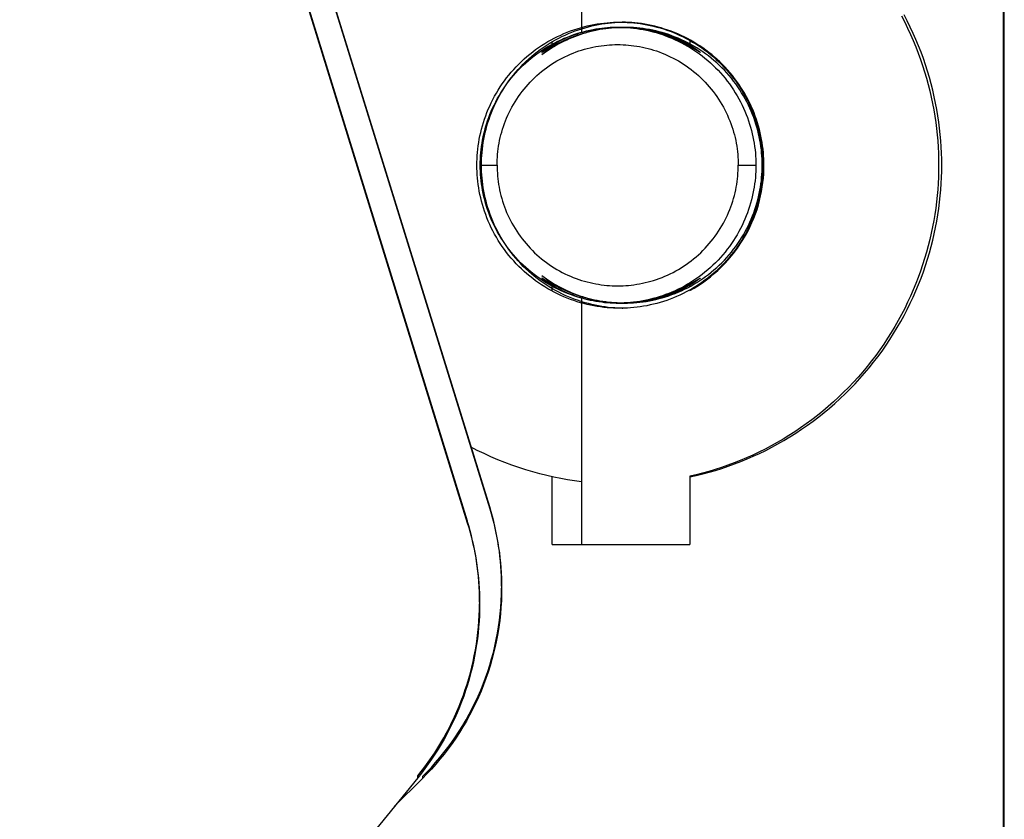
# Model space of a CAD drawing. Header units: millimetres. Extents: x -7950 to -6950, y 4408 to 5408.
# Tile 91 of 111: x -7085 to -7056, y 5030 to 5053. Entities that reach past the tile are written whole.
import ezdxf

# ---------------------------------------------------------------- set-up
doc = ezdxf.new("R2010")
doc.units = ezdxf.units.MM
doc.layers.add('SHOW Mini_Barndoor 002', color=7, linetype='Continuous', true_color=0x000000)

msp = doc.modelspace()

# ---------------------------------------------------------------- linework, layer by layer
at = {"layer": 'SHOW Mini_Barndoor 002', "color": 18, "lineweight": -3, "true_color": 0x000000}
for points in [[(-7056.249, 5023.113), (-7056.249, 5204.043)], [(-7056.223, 5023.113), (-7056.223, 5204.043)], [(-7083.195, 5075.049), (-7071.803, 5038.207)], [(-7083.18, 5075.051), (-7071.803, 5038.259)], [(-7082.438, 5075.078), (-7071.154, 5038.613)], [(-7071.154, 5038.665), (-7082.422, 5075.078)], [(-7068.491, 5059.007), (-7068.491, 5052.426)], [(-7065.343, 5039.535), (-7065.159, 5039.576), (-7064.974, 5039.622), (-7064.789, 5039.672), (-7064.605, 5039.725), (-7064.42, 5039.783), (-7064.236, 5039.846), (-7064.052, 5039.912), (-7063.869, 5039.982), (-7063.687, 5040.057), (-7063.506, 5040.136), (-7063.325, 5040.219), (-7063.146, 5040.306), (-7062.968, 5040.398), (-7062.792, 5040.494), (-7062.617, 5040.593), (-7062.444, 5040.697), (-7062.272, 5040.805), (-7062.103, 5040.917), (-7061.936, 5041.033), (-7061.771, 5041.152), (-7061.609, 5041.276), (-7061.449, 5041.403), (-7061.292, 5041.534), (-7061.137, 5041.668), (-7060.986, 5041.806), (-7060.837, 5041.948), (-7060.692, 5042.092), (-7060.55, 5042.24), (-7060.411, 5042.391), (-7060.276, 5042.545), (-7060.144, 5042.701), (-7060.016, 5042.86), (-7059.892, 5043.022), (-7059.771, 5043.187), (-7059.654, 5043.353), (-7059.541, 5043.522), (-7059.433, 5043.693), (-7059.328, 5043.866), (-7059.227, 5044.04), (-7059.13, 5044.216), (-7059.038, 5044.394), (-7058.95, 5044.573), (-7058.865, 5044.753), (-7058.785, 5044.934), (-7058.71, 5045.116), (-7058.638, 5045.299), (-7058.571, 5045.483), (-7058.508, 5045.667), (-7058.449, 5045.851), (-7058.394, 5046.036), (-7058.343, 5046.221), (-7058.296, 5046.406), (-7058.254, 5046.59), (-7058.215, 5046.774), (-7058.181, 5046.958), (-7058.15, 5047.142), (-7058.123, 5047.325), (-7058.1, 5047.507), (-7058.081, 5047.688), (-7058.065, 5047.868), (-7058.053, 5048.048), (-7058.044, 5048.226), (-7058.039, 5048.403), (-7058.038, 5048.578), (-7058.039, 5048.754), (-7058.044, 5048.931), (-7058.053, 5049.109), (-7058.065, 5049.288), (-7058.081, 5049.469), (-7058.1, 5049.65), (-7058.123, 5049.832), (-7058.15, 5050.015), (-7058.181, 5050.198), (-7058.215, 5050.382), (-7058.254, 5050.567), (-7058.296, 5050.751), (-7058.343, 5050.936), (-7058.394, 5051.121), (-7058.449, 5051.305), (-7058.508, 5051.49), (-7058.571, 5051.674), (-7058.638, 5051.857), (-7058.71, 5052.04), (-7058.785, 5052.223), (-7058.865, 5052.404), (-7058.95, 5052.584), (-7059.038, 5052.763), (-7059.13, 5052.941)], [(-7059.205, 5052.908), (-7059.113, 5052.731), (-7059.027, 5052.553), (-7058.944, 5052.374), (-7058.865, 5052.194), (-7058.791, 5052.013), (-7058.72, 5051.832), (-7058.654, 5051.65), (-7058.592, 5051.467), (-7058.534, 5051.284), (-7058.48, 5051.101), (-7058.43, 5050.917), (-7058.384, 5050.734), (-7058.342, 5050.551), (-7058.304, 5050.368), (-7058.27, 5050.186), (-7058.24, 5050.004), (-7058.213, 5049.822), (-7058.191, 5049.642), (-7058.172, 5049.462), (-7058.156, 5049.283), (-7058.144, 5049.105), (-7058.136, 5048.928), (-7058.131, 5048.753), (-7058.129, 5048.578), (-7058.131, 5048.404), (-7058.136, 5048.228), (-7058.144, 5048.052), (-7058.156, 5047.874), (-7058.172, 5047.695), (-7058.191, 5047.515), (-7058.213, 5047.335), (-7058.24, 5047.153), (-7058.27, 5046.971), (-7058.304, 5046.789), (-7058.342, 5046.606), (-7058.384, 5046.423), (-7058.43, 5046.239), (-7058.48, 5046.056), (-7058.534, 5045.873), (-7058.592, 5045.69), (-7058.654, 5045.507), (-7058.72, 5045.325), (-7058.79, 5045.143), (-7058.865, 5044.962), (-7058.944, 5044.782), (-7059.027, 5044.604), (-7059.113, 5044.426), (-7059.204, 5044.249), (-7059.3, 5044.074), (-7059.399, 5043.901), (-7059.502, 5043.729), (-7059.609, 5043.559), (-7059.72, 5043.391), (-7059.835, 5043.225), (-7059.954, 5043.062), (-7060.076, 5042.9), (-7060.203, 5042.742), (-7060.332, 5042.586), (-7060.466, 5042.432), (-7060.602, 5042.282), (-7060.742, 5042.134), (-7060.886, 5041.99), (-7061.032, 5041.849), (-7061.181, 5041.711), (-7061.334, 5041.576), (-7061.489, 5041.445), (-7061.647, 5041.318), (-7061.807, 5041.194), (-7061.97, 5041.074), (-7062.135, 5040.958), (-7062.302, 5040.845), (-7062.471, 5040.737), (-7062.642, 5040.632), (-7062.815, 5040.532), (-7062.99, 5040.435), (-7063.166, 5040.343), (-7063.343, 5040.255), (-7063.522, 5040.17), (-7063.701, 5040.09), (-7063.882, 5040.014), (-7064.063, 5039.942), (-7064.245, 5039.875), (-7064.427, 5039.811), (-7064.61, 5039.752), (-7064.793, 5039.696), (-7064.977, 5039.645), (-7065.16, 5039.598), (-7065.343, 5039.555)], [(-7067.376, 5044.428), (-7067.468, 5044.429), (-7067.561, 5044.432), (-7067.655, 5044.438), (-7067.749, 5044.445), (-7067.844, 5044.455), (-7067.939, 5044.467), (-7068.035, 5044.481), (-7068.131, 5044.498), (-7068.227, 5044.517), (-7068.324, 5044.538), (-7068.421, 5044.562), (-7068.518, 5044.589), (-7068.614, 5044.618), (-7068.711, 5044.649), (-7068.807, 5044.683), (-7068.903, 5044.72), (-7068.999, 5044.759), (-7069.094, 5044.801), (-7069.188, 5044.845), (-7069.282, 5044.892), (-7069.374, 5044.941), (-7069.466, 5044.993), (-7069.557, 5045.048), (-7069.646, 5045.105), (-7069.735, 5045.164), (-7069.821, 5045.226), (-7069.907, 5045.29), (-7069.991, 5045.356), (-7070.073, 5045.425), (-7070.154, 5045.496), (-7070.233, 5045.569), (-7070.31, 5045.644), (-7070.385, 5045.721), (-7070.457, 5045.8), (-7070.528, 5045.88), (-7070.597, 5045.963), (-7070.663, 5046.047), (-7070.727, 5046.132), (-7070.789, 5046.219), (-7070.848, 5046.307), (-7070.905, 5046.397), (-7070.96, 5046.488), (-7071.012, 5046.58), (-7071.061, 5046.672), (-7071.108, 5046.766), (-7071.152, 5046.86), (-7071.194, 5046.955), (-7071.233, 5047.051), (-7071.27, 5047.147), (-7071.304, 5047.243), (-7071.336, 5047.34), (-7071.365, 5047.436), (-7071.391, 5047.533), (-7071.415, 5047.63), (-7071.436, 5047.727), (-7071.455, 5047.823), (-7071.472, 5047.919), (-7071.486, 5048.015), (-7071.498, 5048.111), (-7071.508, 5048.205), (-7071.515, 5048.3), (-7071.521, 5048.393), (-7071.524, 5048.486), (-7071.525, 5048.578), (-7071.524, 5048.67), (-7071.521, 5048.763), (-7071.515, 5048.857), (-7071.508, 5048.951), (-7071.498, 5049.046), (-7071.486, 5049.141), (-7071.472, 5049.237), (-7071.455, 5049.334), (-7071.436, 5049.43), (-7071.415, 5049.527), (-7071.391, 5049.623), (-7071.365, 5049.72), (-7071.336, 5049.817), (-7071.304, 5049.914), (-7071.27, 5050.01), (-7071.233, 5050.106), (-7071.194, 5050.201), (-7071.152, 5050.296), (-7071.108, 5050.391), (-7071.061, 5050.484), (-7071.012, 5050.577), (-7070.96, 5050.669), (-7070.905, 5050.76), (-7070.848, 5050.849), (-7070.789, 5050.938), (-7070.727, 5051.025), (-7070.663, 5051.11), (-7070.597, 5051.194), (-7070.528, 5051.276), (-7070.457, 5051.357), (-7070.385, 5051.436), (-7070.31, 5051.513), (-7070.233, 5051.588), (-7070.154, 5051.661), (-7070.073, 5051.732), (-7069.991, 5051.8), (-7069.907, 5051.867), (-7069.821, 5051.931), (-7069.735, 5051.993), (-7069.646, 5052.052), (-7069.557, 5052.109), (-7069.466, 5052.163), (-7069.374, 5052.215), (-7069.282, 5052.265), (-7069.188, 5052.312), (-7069.094, 5052.356), (-7068.999, 5052.398), (-7068.903, 5052.437), (-7068.807, 5052.474), (-7068.711, 5052.508), (-7068.614, 5052.539), (-7068.518, 5052.568), (-7068.421, 5052.595), (-7068.324, 5052.619), (-7068.227, 5052.64), (-7068.131, 5052.659), (-7068.035, 5052.676), (-7067.939, 5052.69), (-7067.844, 5052.702), (-7067.749, 5052.712), (-7067.655, 5052.719), (-7067.561, 5052.724), (-7067.468, 5052.727), (-7067.376, 5052.728)], [(-7071.427, 5048.578), (-7071.426, 5048.667), (-7071.423, 5048.757), (-7071.418, 5048.847), (-7071.411, 5048.938), (-7071.402, 5049.029), (-7071.39, 5049.121), (-7071.376, 5049.214), (-7071.36, 5049.306), (-7071.342, 5049.399), (-7071.321, 5049.492), (-7071.298, 5049.586), (-7071.273, 5049.679), (-7071.245, 5049.772), (-7071.214, 5049.865), (-7071.182, 5049.958), (-7071.146, 5050.051), (-7071.109, 5050.143), (-7071.068, 5050.234), (-7071.026, 5050.325), (-7070.98, 5050.416), (-7070.933, 5050.505), (-7070.883, 5050.593), (-7070.83, 5050.681), (-7070.775, 5050.767), (-7070.718, 5050.852), (-7070.659, 5050.936), (-7070.597, 5051.019), (-7070.533, 5051.1), (-7070.467, 5051.179), (-7070.398, 5051.257), (-7070.328, 5051.333), (-7070.256, 5051.407), (-7070.182, 5051.479), (-7070.106, 5051.549), (-7070.028, 5051.618), (-7069.949, 5051.684), (-7069.868, 5051.748), (-7069.785, 5051.81), (-7069.702, 5051.869), (-7069.617, 5051.926), (-7069.53, 5051.981), (-7069.443, 5052.034), (-7069.354, 5052.084), (-7069.265, 5052.131), (-7069.175, 5052.177), (-7069.084, 5052.219), (-7068.992, 5052.26), (-7068.9, 5052.298), (-7068.808, 5052.333), (-7068.715, 5052.366), (-7068.622, 5052.396), (-7068.529, 5052.424), (-7068.435, 5052.449), (-7068.342, 5052.473), (-7068.249, 5052.493), (-7068.156, 5052.512), (-7068.063, 5052.528), (-7067.971, 5052.541), (-7067.879, 5052.553), (-7067.788, 5052.562), (-7067.697, 5052.569), (-7067.607, 5052.574), (-7067.517, 5052.577), (-7067.428, 5052.578), (-7067.34, 5052.577), (-7067.25, 5052.574), (-7067.16, 5052.569), (-7067.069, 5052.562), (-7066.978, 5052.553), (-7066.886, 5052.541), (-7066.794, 5052.528), (-7066.701, 5052.512), (-7066.608, 5052.493), (-7066.515, 5052.473), (-7066.421, 5052.449), (-7066.328, 5052.424), (-7066.235, 5052.396), (-7066.142, 5052.366), (-7066.049, 5052.333), (-7065.957, 5052.298), (-7065.865, 5052.26), (-7065.773, 5052.219), (-7065.682, 5052.177), (-7065.592, 5052.131), (-7065.503, 5052.084), (-7065.414, 5052.034), (-7065.327, 5051.981), (-7065.24, 5051.926), (-7065.155, 5051.869), (-7065.071, 5051.81), (-7064.989, 5051.748), (-7064.908, 5051.684), (-7064.829, 5051.618), (-7064.751, 5051.549), (-7064.675, 5051.479), (-7064.601, 5051.407), (-7064.529, 5051.333), (-7064.458, 5051.257), (-7064.39, 5051.179), (-7064.324, 5051.1), (-7064.26, 5051.019), (-7064.198, 5050.936), (-7064.139, 5050.852), (-7064.082, 5050.767), (-7064.027, 5050.681), (-7063.974, 5050.593), (-7063.924, 5050.505), (-7063.877, 5050.416), (-7063.831, 5050.325), (-7063.789, 5050.234), (-7063.748, 5050.143), (-7063.711, 5050.051), (-7063.675, 5049.958), (-7063.642, 5049.865), (-7063.612, 5049.772), (-7063.584, 5049.679), (-7063.559, 5049.586), (-7063.536, 5049.492), (-7063.515, 5049.399), (-7063.497, 5049.306), (-7063.481, 5049.214), (-7063.467, 5049.121), (-7063.455, 5049.029), (-7063.446, 5048.938), (-7063.439, 5048.847), (-7063.434, 5048.757), (-7063.431, 5048.667), (-7063.43, 5048.578)], [(-7067.245, 5044.428), (-7067.337, 5044.429), (-7067.43, 5044.432), (-7067.524, 5044.438), (-7067.618, 5044.445), (-7067.713, 5044.455), (-7067.808, 5044.467), (-7067.904, 5044.481), (-7068, 5044.498), (-7068.097, 5044.517), (-7068.193, 5044.538), (-7068.29, 5044.562), (-7068.387, 5044.589), (-7068.483, 5044.618), (-7068.58, 5044.649), (-7068.676, 5044.683), (-7068.772, 5044.72), (-7068.868, 5044.759), (-7068.963, 5044.801), (-7069.057, 5044.845), (-7069.151, 5044.892), (-7069.243, 5044.941), (-7069.335, 5044.993), (-7069.426, 5045.048), (-7069.515, 5045.105), (-7069.604, 5045.164), (-7069.691, 5045.226), (-7069.776, 5045.29), (-7069.86, 5045.356), (-7069.942, 5045.425), (-7070.023, 5045.496), (-7070.102, 5045.569), (-7070.179, 5045.644), (-7070.254, 5045.721), (-7070.327, 5045.8), (-7070.397, 5045.88), (-7070.466, 5045.963), (-7070.532, 5046.047), (-7070.596, 5046.132), (-7070.658, 5046.219), (-7070.718, 5046.307), (-7070.774, 5046.397), (-7070.829, 5046.488), (-7070.881, 5046.58), (-7070.93, 5046.672), (-7070.977, 5046.766), (-7071.022, 5046.86), (-7071.063, 5046.955), (-7071.103, 5047.051), (-7071.139, 5047.147), (-7071.173, 5047.243), (-7071.205, 5047.34), (-7071.234, 5047.436), (-7071.26, 5047.533), (-7071.284, 5047.63), (-7071.305, 5047.727), (-7071.325, 5047.823), (-7071.341, 5047.919), (-7071.355, 5048.015), (-7071.367, 5048.111), (-7071.377, 5048.205), (-7071.384, 5048.3), (-7071.39, 5048.393), (-7071.393, 5048.486), (-7071.394, 5048.578), (-7071.393, 5048.67), (-7071.39, 5048.763), (-7071.384, 5048.857), (-7071.377, 5048.951), (-7071.367, 5049.046), (-7071.355, 5049.141), (-7071.341, 5049.237), (-7071.325, 5049.334), (-7071.305, 5049.43), (-7071.284, 5049.527), (-7071.26, 5049.623), (-7071.234, 5049.72), (-7071.205, 5049.817), (-7071.173, 5049.914), (-7071.139, 5050.01), (-7071.103, 5050.106), (-7071.063, 5050.201), (-7071.022, 5050.296), (-7070.977, 5050.391), (-7070.93, 5050.484), (-7070.881, 5050.577), (-7070.829, 5050.669), (-7070.774, 5050.76), (-7070.718, 5050.849), (-7070.658, 5050.938), (-7070.596, 5051.025), (-7070.532, 5051.11), (-7070.466, 5051.194), (-7070.397, 5051.276), (-7070.327, 5051.357), (-7070.254, 5051.436), (-7070.179, 5051.513), (-7070.102, 5051.588), (-7070.023, 5051.661), (-7069.942, 5051.732), (-7069.86, 5051.8), (-7069.776, 5051.867), (-7069.691, 5051.931), (-7069.604, 5051.993), (-7069.515, 5052.052), (-7069.426, 5052.109), (-7069.335, 5052.163), (-7069.243, 5052.215), (-7069.151, 5052.265), (-7069.057, 5052.312), (-7068.963, 5052.356), (-7068.868, 5052.398), (-7068.772, 5052.437), (-7068.676, 5052.474), (-7068.58, 5052.508), (-7068.483, 5052.539), (-7068.387, 5052.568), (-7068.29, 5052.595), (-7068.193, 5052.619), (-7068.097, 5052.64), (-7068, 5052.659), (-7067.904, 5052.676), (-7067.808, 5052.69), (-7067.713, 5052.702), (-7067.618, 5052.712), (-7067.524, 5052.719), (-7067.43, 5052.724), (-7067.337, 5052.727), (-7067.245, 5052.728)], [(-7065.044, 5051.851), (-7065.044, 5051.851), (-7065.044, 5051.851), (-7065.044, 5051.851), (-7065.044, 5051.851), (-7065.045, 5051.851), (-7065.045, 5051.851), (-7065.045, 5051.851), (-7065.045, 5051.851), (-7065.045, 5051.851), (-7065.045, 5051.851), (-7065.046, 5051.851), (-7065.046, 5051.851), (-7065.046, 5051.851), (-7065.047, 5051.852), (-7065.047, 5051.852), (-7065.048, 5051.852), (-7065.049, 5051.853), (-7065.051, 5051.853), (-7065.054, 5051.855), (-7065.059, 5051.857), (-7065.076, 5051.867), (-7065.285, 5051.992), (-7065.367, 5052.039), (-7065.46, 5052.089), (-7065.564, 5052.142), (-7065.68, 5052.197), (-7065.806, 5052.252), (-7065.942, 5052.307), (-7066.014, 5052.333), (-7066.087, 5052.359), (-7066.163, 5052.384), (-7066.24, 5052.408), (-7066.319, 5052.43), (-7066.4, 5052.452), (-7066.482, 5052.472), (-7066.564, 5052.49), (-7066.648, 5052.507), (-7066.731, 5052.522), (-7066.815, 5052.535), (-7066.899, 5052.547), (-7066.983, 5052.556), (-7067.067, 5052.564), (-7067.151, 5052.57), (-7067.236, 5052.575), (-7067.319, 5052.577), (-7067.403, 5052.578), (-7067.487, 5052.578), (-7067.57, 5052.575), (-7067.654, 5052.57), (-7067.738, 5052.564), (-7067.821, 5052.556), (-7067.905, 5052.547), (-7067.988, 5052.535), (-7068.07, 5052.522), (-7068.152, 5052.507), (-7068.234, 5052.49), (-7068.315, 5052.472), (-7068.395, 5052.452), (-7068.473, 5052.431), (-7068.55, 5052.408), (-7068.625, 5052.384), (-7068.698, 5052.359), (-7068.769, 5052.334), (-7068.838, 5052.307), (-7068.904, 5052.28), (-7068.968, 5052.253), (-7069.029, 5052.225), (-7069.088, 5052.197), (-7069.196, 5052.142), (-7069.293, 5052.089), (-7069.378, 5052.039), (-7069.452, 5051.992), (-7069.514, 5051.951), (-7069.564, 5051.916), (-7069.602, 5051.888), (-7069.616, 5051.877), (-7069.628, 5051.867), (-7069.635, 5051.861), (-7069.637, 5051.859), (-7069.639, 5051.857), (-7069.64, 5051.856), (-7069.641, 5051.855), (-7069.642, 5051.855), (-7069.642, 5051.854), (-7069.642, 5051.854), (-7069.642, 5051.853), (-7069.643, 5051.853), (-7069.643, 5051.853), (-7069.643, 5051.853), (-7069.643, 5051.853), (-7069.643, 5051.853), (-7069.643, 5051.852), (-7069.643, 5051.852), (-7069.643, 5051.852), (-7069.643, 5051.852), (-7069.643, 5051.852), (-7069.643, 5051.852), (-7069.643, 5051.852), (-7069.643, 5051.852), (-7069.643, 5051.852), (-7069.643, 5051.852), (-7069.643, 5051.852), (-7069.643, 5051.852), (-7069.643, 5051.852), (-7069.643, 5051.852), (-7069.643, 5051.852), (-7069.643, 5051.852), (-7069.643, 5051.852), (-7069.643, 5051.852), (-7069.643, 5051.852), (-7069.643, 5051.852), (-7069.643, 5051.852), (-7069.643, 5051.852), (-7069.643, 5051.852)], [(-7069.643, 5051.851), (-7069.643, 5051.851), (-7069.642, 5051.851), (-7069.642, 5051.851), (-7069.642, 5051.851), (-7069.642, 5051.851), (-7069.642, 5051.851), (-7069.642, 5051.851), (-7069.642, 5051.851), (-7069.642, 5051.851), (-7069.641, 5051.851), (-7069.641, 5051.851), (-7069.641, 5051.851), (-7069.641, 5051.851), (-7069.64, 5051.852), (-7069.64, 5051.852), (-7069.639, 5051.852), (-7069.638, 5051.853), (-7069.636, 5051.853), (-7069.632, 5051.855), (-7069.628, 5051.857), (-7069.61, 5051.867), (-7069.402, 5051.992), (-7069.32, 5052.039), (-7069.227, 5052.089), (-7069.122, 5052.142), (-7069.007, 5052.197), (-7068.881, 5052.252), (-7068.745, 5052.307), (-7068.673, 5052.333), (-7068.6, 5052.359), (-7068.524, 5052.384), (-7068.447, 5052.408), (-7068.368, 5052.43), (-7068.287, 5052.452), (-7068.205, 5052.472), (-7068.122, 5052.49), (-7068.039, 5052.507), (-7067.956, 5052.522), (-7067.872, 5052.535), (-7067.788, 5052.547), (-7067.704, 5052.556), (-7067.62, 5052.564), (-7067.535, 5052.57), (-7067.451, 5052.575), (-7067.368, 5052.577), (-7067.284, 5052.578), (-7067.2, 5052.578), (-7067.117, 5052.575), (-7067.033, 5052.57), (-7066.949, 5052.564), (-7066.866, 5052.556), (-7066.782, 5052.547), (-7066.699, 5052.535), (-7066.617, 5052.522), (-7066.535, 5052.507), (-7066.453, 5052.49), (-7066.372, 5052.472), (-7066.292, 5052.452), (-7066.213, 5052.431), (-7066.136, 5052.408), (-7066.061, 5052.384), (-7065.989, 5052.359), (-7065.918, 5052.334), (-7065.849, 5052.307), (-7065.783, 5052.28), (-7065.719, 5052.253), (-7065.658, 5052.225), (-7065.599, 5052.197), (-7065.491, 5052.142), (-7065.394, 5052.089), (-7065.308, 5052.039), (-7065.234, 5051.992), (-7065.173, 5051.951), (-7065.123, 5051.916), (-7065.085, 5051.888), (-7065.071, 5051.877), (-7065.059, 5051.867), (-7065.052, 5051.861), (-7065.049, 5051.859), (-7065.047, 5051.857), (-7065.046, 5051.856), (-7065.046, 5051.855), (-7065.045, 5051.855), (-7065.045, 5051.854), (-7065.045, 5051.854), (-7065.044, 5051.853), (-7065.044, 5051.853), (-7065.044, 5051.853), (-7065.044, 5051.853), (-7065.044, 5051.853), (-7065.044, 5051.853), (-7065.044, 5051.852), (-7065.044, 5051.852), (-7065.044, 5051.852), (-7065.044, 5051.852), (-7065.044, 5051.852), (-7065.043, 5051.852), (-7065.043, 5051.852), (-7065.043, 5051.852), (-7065.043, 5051.852), (-7065.043, 5051.852), (-7065.043, 5051.852), (-7065.043, 5051.852), (-7065.043, 5051.852), (-7065.043, 5051.852), (-7065.043, 5051.852), (-7065.043, 5051.852), (-7065.043, 5051.852), (-7065.043, 5051.852), (-7065.043, 5051.852), (-7065.043, 5051.852), (-7065.043, 5051.852), (-7065.043, 5051.852), (-7065.043, 5051.852)], [(-7063.247, 5048.578), (-7063.248, 5048.667), (-7063.251, 5048.757), (-7063.256, 5048.847), (-7063.263, 5048.938), (-7063.272, 5049.029), (-7063.284, 5049.121), (-7063.297, 5049.214), (-7063.313, 5049.306), (-7063.332, 5049.399), (-7063.352, 5049.492), (-7063.375, 5049.586), (-7063.401, 5049.679), (-7063.429, 5049.772), (-7063.459, 5049.865), (-7063.492, 5049.958), (-7063.527, 5050.051), (-7063.565, 5050.143), (-7063.605, 5050.234), (-7063.648, 5050.325), (-7063.693, 5050.416), (-7063.741, 5050.505), (-7063.791, 5050.593), (-7063.844, 5050.681), (-7063.898, 5050.767), (-7063.956, 5050.852), (-7064.015, 5050.936), (-7064.077, 5051.019), (-7064.141, 5051.1), (-7064.207, 5051.179), (-7064.275, 5051.257), (-7064.346, 5051.333), (-7064.418, 5051.407), (-7064.492, 5051.479), (-7064.568, 5051.549), (-7064.646, 5051.618), (-7064.725, 5051.684), (-7064.806, 5051.748), (-7064.888, 5051.81), (-7064.972, 5051.869), (-7065.057, 5051.926), (-7065.143, 5051.981), (-7065.231, 5052.034), (-7065.319, 5052.084), (-7065.409, 5052.131), (-7065.499, 5052.177), (-7065.59, 5052.219), (-7065.681, 5052.26), (-7065.773, 5052.298), (-7065.866, 5052.333), (-7065.959, 5052.366), (-7066.052, 5052.396), (-7066.145, 5052.424), (-7066.238, 5052.449), (-7066.331, 5052.473), (-7066.425, 5052.493), (-7066.518, 5052.512), (-7066.61, 5052.528), (-7066.703, 5052.541), (-7066.795, 5052.553), (-7066.886, 5052.562), (-7066.977, 5052.569), (-7067.067, 5052.574), (-7067.156, 5052.577), (-7067.245, 5052.578), (-7067.319, 5052.578), (-7067.393, 5052.576), (-7067.467, 5052.572), (-7067.542, 5052.567), (-7067.617, 5052.561), (-7067.693, 5052.553), (-7067.769, 5052.544), (-7067.845, 5052.533), (-7067.922, 5052.521), (-7067.998, 5052.507), (-7068.075, 5052.491), (-7068.153, 5052.474), (-7068.23, 5052.455), (-7068.307, 5052.435), (-7068.384, 5052.413), (-7068.461, 5052.389), (-7068.538, 5052.363), (-7068.615, 5052.336), (-7068.692, 5052.307), (-7068.768, 5052.277), (-7068.844, 5052.245), (-7068.92, 5052.211), (-7068.995, 5052.175), (-7069.069, 5052.138), (-7069.144, 5052.099), (-7069.217, 5052.058), (-7069.29, 5052.016), (-7069.362, 5051.972), (-7069.433, 5051.926), (-7069.504, 5051.879), (-7069.574, 5051.83), (-7069.642, 5051.78)], [(-7067.345, 5052.728), (-7067.253, 5052.727), (-7067.161, 5052.723), (-7067.067, 5052.717), (-7066.973, 5052.709), (-7066.879, 5052.698), (-7066.784, 5052.686), (-7066.689, 5052.671), (-7066.593, 5052.654), (-7066.497, 5052.634), (-7066.401, 5052.612), (-7066.304, 5052.588), (-7066.208, 5052.561), (-7066.112, 5052.531), (-7066.016, 5052.499), (-7065.92, 5052.464), (-7065.825, 5052.427), (-7065.73, 5052.388), (-7065.636, 5052.346), (-7065.542, 5052.301), (-7065.449, 5052.254), (-7065.357, 5052.204), (-7065.266, 5052.152), (-7065.176, 5052.097), (-7065.087, 5052.04), (-7065, 5051.98), (-7064.914, 5051.918), (-7064.829, 5051.854), (-7064.746, 5051.787), (-7064.664, 5051.719), (-7064.584, 5051.648), (-7064.506, 5051.575), (-7064.43, 5051.5), (-7064.356, 5051.423), (-7064.283, 5051.344), (-7064.213, 5051.264), (-7064.145, 5051.182), (-7064.08, 5051.098), (-7064.016, 5051.013), (-7063.955, 5050.926), (-7063.896, 5050.838), (-7063.84, 5050.749), (-7063.786, 5050.658), (-7063.735, 5050.567), (-7063.686, 5050.475), (-7063.64, 5050.381), (-7063.596, 5050.288), (-7063.554, 5050.193), (-7063.516, 5050.098), (-7063.479, 5050.002), (-7063.446, 5049.907), (-7063.415, 5049.81), (-7063.386, 5049.714), (-7063.36, 5049.618), (-7063.336, 5049.522), (-7063.315, 5049.425), (-7063.296, 5049.329), (-7063.28, 5049.234), (-7063.265, 5049.138), (-7063.254, 5049.044), (-7063.244, 5048.949), (-7063.237, 5048.856), (-7063.232, 5048.762), (-7063.229, 5048.67), (-7063.228, 5048.578), (-7063.229, 5048.487), (-7063.232, 5048.394), (-7063.237, 5048.301), (-7063.244, 5048.207), (-7063.254, 5048.113), (-7063.265, 5048.018), (-7063.28, 5047.923), (-7063.296, 5047.827), (-7063.315, 5047.731), (-7063.336, 5047.635), (-7063.36, 5047.539), (-7063.386, 5047.443), (-7063.415, 5047.346), (-7063.446, 5047.25), (-7063.479, 5047.154), (-7063.516, 5047.059), (-7063.554, 5046.964), (-7063.596, 5046.869), (-7063.639, 5046.775), (-7063.686, 5046.682), (-7063.735, 5046.59), (-7063.786, 5046.498), (-7063.84, 5046.408), (-7063.896, 5046.319), (-7063.955, 5046.231), (-7064.016, 5046.144), (-7064.08, 5046.059), (-7064.145, 5045.975), (-7064.213, 5045.893), (-7064.283, 5045.812), (-7064.355, 5045.734), (-7064.43, 5045.657), (-7064.506, 5045.582), (-7064.584, 5045.509), (-7064.664, 5045.438), (-7064.745, 5045.369), (-7064.829, 5045.303), (-7064.913, 5045.239), (-7064.999, 5045.177), (-7065.087, 5045.117), (-7065.176, 5045.06), (-7065.266, 5045.005), (-7065.357, 5044.953), (-7065.449, 5044.903), (-7065.542, 5044.856), (-7065.635, 5044.811), (-7065.73, 5044.769), (-7065.825, 5044.73), (-7065.92, 5044.692), (-7066.016, 5044.658), (-7066.112, 5044.626), (-7066.208, 5044.596), (-7066.304, 5044.569), (-7066.4, 5044.545), (-7066.496, 5044.523), (-7066.592, 5044.503), (-7066.688, 5044.486), (-7066.784, 5044.471), (-7066.879, 5044.458), (-7066.973, 5044.448), (-7067.067, 5044.44), (-7067.16, 5044.434), (-7067.253, 5044.43), (-7067.345, 5044.428)], [(-7065.343, 5044.943), (-7065.22, 5045.014), (-7065.099, 5045.089), (-7064.981, 5045.168), (-7064.864, 5045.252), (-7064.751, 5045.34), (-7064.64, 5045.432), (-7064.532, 5045.527), (-7064.428, 5045.627), (-7064.327, 5045.73), (-7064.23, 5045.837), (-7064.137, 5045.946), (-7064.048, 5046.059), (-7063.963, 5046.175), (-7063.882, 5046.293), (-7063.806, 5046.413), (-7063.734, 5046.535), (-7063.666, 5046.659), (-7063.603, 5046.785), (-7063.545, 5046.912), (-7063.492, 5047.04), (-7063.443, 5047.169), (-7063.398, 5047.298), (-7063.359, 5047.428), (-7063.323, 5047.558), (-7063.293, 5047.688), (-7063.266, 5047.818), (-7063.244, 5047.947), (-7063.227, 5048.075), (-7063.213, 5048.203), (-7063.204, 5048.329), (-7063.198, 5048.455), (-7063.196, 5048.578), (-7063.197, 5048.67), (-7063.2, 5048.762), (-7063.205, 5048.855), (-7063.213, 5048.949), (-7063.222, 5049.043), (-7063.234, 5049.138), (-7063.248, 5049.233), (-7063.265, 5049.329), (-7063.283, 5049.425), (-7063.305, 5049.521), (-7063.328, 5049.617), (-7063.354, 5049.713), (-7063.383, 5049.81), (-7063.414, 5049.906), (-7063.448, 5050.002), (-7063.484, 5050.097), (-7063.523, 5050.192), (-7063.564, 5050.287), (-7063.608, 5050.38), (-7063.654, 5050.474), (-7063.703, 5050.566), (-7063.754, 5050.657), (-7063.808, 5050.748), (-7063.864, 5050.837), (-7063.923, 5050.925), (-7063.984, 5051.011), (-7064.047, 5051.097), (-7064.113, 5051.18), (-7064.181, 5051.263), (-7064.251, 5051.343), (-7064.323, 5051.422), (-7064.397, 5051.499), (-7064.473, 5051.574), (-7064.551, 5051.646), (-7064.631, 5051.717), (-7064.712, 5051.786), (-7064.795, 5051.852), (-7064.88, 5051.917), (-7064.966, 5051.979), (-7065.054, 5052.038), (-7065.143, 5052.095), (-7065.232, 5052.15), (-7065.323, 5052.202), (-7065.415, 5052.252), (-7065.508, 5052.3), (-7065.602, 5052.344), (-7065.696, 5052.387), (-7065.791, 5052.426), (-7065.886, 5052.463), (-7065.982, 5052.498), (-7066.078, 5052.53), (-7066.174, 5052.56), (-7066.27, 5052.587), (-7066.366, 5052.611), (-7066.462, 5052.633), (-7066.558, 5052.653), (-7066.654, 5052.67), (-7066.749, 5052.685), (-7066.844, 5052.698), (-7066.939, 5052.708), (-7067.033, 5052.717), (-7067.126, 5052.723), (-7067.218, 5052.726), (-7067.31, 5052.728)], [(-7070.94, 5048.578), (-7070.939, 5048.656), (-7070.937, 5048.734), (-7070.932, 5048.813), (-7070.926, 5048.893), (-7070.918, 5048.973), (-7070.908, 5049.053), (-7070.896, 5049.134), (-7070.882, 5049.215), (-7070.866, 5049.297), (-7070.848, 5049.378), (-7070.828, 5049.46), (-7070.805, 5049.541), (-7070.781, 5049.623), (-7070.754, 5049.704), (-7070.726, 5049.786), (-7070.695, 5049.867), (-7070.662, 5049.947), (-7070.626, 5050.027), (-7070.589, 5050.107), (-7070.549, 5050.186), (-7070.508, 5050.264), (-7070.464, 5050.342), (-7070.418, 5050.418), (-7070.37, 5050.494), (-7070.32, 5050.568), (-7070.268, 5050.641), (-7070.214, 5050.714), (-7070.158, 5050.784), (-7070.1, 5050.854), (-7070.04, 5050.922), (-7069.979, 5050.988), (-7069.916, 5051.053), (-7069.851, 5051.116), (-7069.784, 5051.178), (-7069.716, 5051.238), (-7069.647, 5051.296), (-7069.576, 5051.352), (-7069.504, 5051.406), (-7069.431, 5051.458), (-7069.356, 5051.508), (-7069.281, 5051.556), (-7069.204, 5051.602), (-7069.127, 5051.646), (-7069.049, 5051.687), (-7068.97, 5051.727), (-7068.89, 5051.764), (-7068.81, 5051.8), (-7068.729, 5051.833), (-7068.648, 5051.864), (-7068.567, 5051.892), (-7068.486, 5051.919), (-7068.404, 5051.943), (-7068.323, 5051.966), (-7068.241, 5051.986), (-7068.16, 5052.004), (-7068.078, 5052.02), (-7067.997, 5052.034), (-7067.916, 5052.046), (-7067.836, 5052.056), (-7067.756, 5052.064), (-7067.676, 5052.07), (-7067.598, 5052.075), (-7067.519, 5052.077), (-7067.442, 5052.078), (-7067.364, 5052.077), (-7067.286, 5052.075), (-7067.207, 5052.07), (-7067.127, 5052.064), (-7067.047, 5052.056), (-7066.967, 5052.046), (-7066.886, 5052.034), (-7066.805, 5052.02), (-7066.724, 5052.004), (-7066.642, 5051.986), (-7066.56, 5051.966), (-7066.479, 5051.943), (-7066.397, 5051.919), (-7066.316, 5051.892), (-7066.235, 5051.864), (-7066.154, 5051.833), (-7066.073, 5051.8), (-7065.993, 5051.764), (-7065.913, 5051.727), (-7065.835, 5051.687), (-7065.756, 5051.646), (-7065.679, 5051.602), (-7065.602, 5051.556), (-7065.527, 5051.508), (-7065.452, 5051.458), (-7065.379, 5051.406), (-7065.307, 5051.352), (-7065.236, 5051.296), (-7065.167, 5051.238), (-7065.099, 5051.178), (-7065.032, 5051.116), (-7064.968, 5051.053), (-7064.904, 5050.988), (-7064.843, 5050.922), (-7064.783, 5050.854), (-7064.725, 5050.784), (-7064.669, 5050.714), (-7064.615, 5050.641), (-7064.563, 5050.568), (-7064.513, 5050.494), (-7064.465, 5050.418), (-7064.419, 5050.342), (-7064.375, 5050.264), (-7064.334, 5050.186), (-7064.294, 5050.107), (-7064.257, 5050.027), (-7064.221, 5049.947), (-7064.188, 5049.867), (-7064.158, 5049.786), (-7064.129, 5049.704), (-7064.102, 5049.623), (-7064.078, 5049.541), (-7064.055, 5049.46), (-7064.035, 5049.378), (-7064.017, 5049.297), (-7064.001, 5049.215), (-7063.987, 5049.134), (-7063.975, 5049.053), (-7063.965, 5048.973), (-7063.957, 5048.893), (-7063.951, 5048.813), (-7063.946, 5048.734), (-7063.944, 5048.656), (-7063.943, 5048.578)], [(-7069.343, 5052.06), (-7069.343, 5052.158)], [(-7065.343, 5052.214), (-7065.343, 5051.991)], [(-7063.43, 5048.578), (-7063.431, 5048.49), (-7063.434, 5048.4), (-7063.439, 5048.31), (-7063.446, 5048.219), (-7063.455, 5048.128), (-7063.467, 5048.036), (-7063.481, 5047.943), (-7063.497, 5047.851), (-7063.515, 5047.758), (-7063.536, 5047.664), (-7063.559, 5047.571), (-7063.584, 5047.478), (-7063.612, 5047.384), (-7063.642, 5047.291), (-7063.675, 5047.199), (-7063.711, 5047.106), (-7063.748, 5047.014), (-7063.789, 5046.922), (-7063.831, 5046.831), (-7063.877, 5046.741), (-7063.924, 5046.652), (-7063.974, 5046.563), (-7064.027, 5046.476), (-7064.082, 5046.39), (-7064.139, 5046.304), (-7064.198, 5046.221), (-7064.26, 5046.138), (-7064.324, 5046.057), (-7064.39, 5045.978), (-7064.458, 5045.9), (-7064.529, 5045.824), (-7064.601, 5045.75), (-7064.675, 5045.678), (-7064.751, 5045.607), (-7064.829, 5045.539), (-7064.908, 5045.473), (-7064.989, 5045.409), (-7065.071, 5045.347), (-7065.155, 5045.288), (-7065.24, 5045.23), (-7065.327, 5045.175), (-7065.414, 5045.123), (-7065.503, 5045.073), (-7065.592, 5045.025), (-7065.682, 5044.98), (-7065.773, 5044.937), (-7065.865, 5044.897), (-7065.957, 5044.859), (-7066.049, 5044.824), (-7066.142, 5044.791), (-7066.235, 5044.761), (-7066.328, 5044.733), (-7066.421, 5044.707), (-7066.515, 5044.684), (-7066.608, 5044.663), (-7066.701, 5044.645), (-7066.794, 5044.629), (-7066.886, 5044.615), (-7066.978, 5044.604), (-7067.069, 5044.595), (-7067.16, 5044.587), (-7067.25, 5044.582), (-7067.34, 5044.579), (-7067.428, 5044.578), (-7067.517, 5044.579), (-7067.607, 5044.582), (-7067.697, 5044.587), (-7067.788, 5044.595), (-7067.879, 5044.604), (-7067.971, 5044.615), (-7068.063, 5044.629), (-7068.156, 5044.645), (-7068.249, 5044.663), (-7068.342, 5044.684), (-7068.435, 5044.707), (-7068.529, 5044.733), (-7068.622, 5044.761), (-7068.715, 5044.791), (-7068.808, 5044.824), (-7068.9, 5044.859), (-7068.992, 5044.897), (-7069.084, 5044.937), (-7069.175, 5044.98), (-7069.265, 5045.025), (-7069.354, 5045.073), (-7069.443, 5045.123), (-7069.53, 5045.175), (-7069.617, 5045.23), (-7069.702, 5045.288), (-7069.785, 5045.347), (-7069.868, 5045.409), (-7069.949, 5045.473), (-7070.028, 5045.539), (-7070.106, 5045.607), (-7070.182, 5045.678), (-7070.256, 5045.75), (-7070.328, 5045.824), (-7070.398, 5045.9), (-7070.467, 5045.978), (-7070.533, 5046.057), (-7070.597, 5046.138), (-7070.659, 5046.221), (-7070.718, 5046.304), (-7070.775, 5046.39), (-7070.83, 5046.476), (-7070.883, 5046.563), (-7070.933, 5046.652), (-7070.98, 5046.741), (-7071.026, 5046.831), (-7071.068, 5046.922), (-7071.109, 5047.014), (-7071.146, 5047.106), (-7071.182, 5047.199), (-7071.214, 5047.291), (-7071.245, 5047.384), (-7071.273, 5047.478), (-7071.298, 5047.571), (-7071.321, 5047.664), (-7071.342, 5047.758), (-7071.36, 5047.851), (-7071.376, 5047.943), (-7071.39, 5048.036), (-7071.402, 5048.128), (-7071.411, 5048.219), (-7071.418, 5048.31), (-7071.423, 5048.4), (-7071.426, 5048.49), (-7071.427, 5048.578)], [(-7071.427, 5048.578), (-7070.94, 5048.578)], [(-7070.94, 5048.578), (-7070.939, 5048.501), (-7070.937, 5048.422), (-7070.932, 5048.343), (-7070.926, 5048.264), (-7070.918, 5048.184), (-7070.908, 5048.103), (-7070.896, 5048.023), (-7070.882, 5047.941), (-7070.866, 5047.86), (-7070.848, 5047.779), (-7070.828, 5047.697), (-7070.805, 5047.615), (-7070.781, 5047.534), (-7070.754, 5047.452), (-7070.726, 5047.371), (-7070.695, 5047.29), (-7070.662, 5047.209), (-7070.626, 5047.129), (-7070.589, 5047.05), (-7070.549, 5046.971), (-7070.508, 5046.893), (-7070.464, 5046.815), (-7070.418, 5046.739), (-7070.37, 5046.663), (-7070.32, 5046.589), (-7070.268, 5046.515), (-7070.214, 5046.443), (-7070.158, 5046.372), (-7070.1, 5046.303), (-7070.04, 5046.235), (-7069.979, 5046.168), (-7069.916, 5046.103), (-7069.851, 5046.04), (-7069.784, 5045.979), (-7069.716, 5045.919), (-7069.647, 5045.861), (-7069.576, 5045.805), (-7069.504, 5045.751), (-7069.431, 5045.699), (-7069.356, 5045.649), (-7069.281, 5045.601), (-7069.204, 5045.555), (-7069.127, 5045.511), (-7069.049, 5045.469), (-7068.97, 5045.43), (-7068.89, 5045.392), (-7068.81, 5045.357), (-7068.729, 5045.324), (-7068.648, 5045.293), (-7068.567, 5045.264), (-7068.486, 5045.238), (-7068.404, 5045.213), (-7068.323, 5045.191), (-7068.241, 5045.171), (-7068.16, 5045.153), (-7068.078, 5045.137), (-7067.997, 5045.123), (-7067.916, 5045.111), (-7067.836, 5045.101), (-7067.756, 5045.093), (-7067.676, 5045.086), (-7067.598, 5045.082), (-7067.519, 5045.079), (-7067.442, 5045.078), (-7067.364, 5045.079), (-7067.286, 5045.082), (-7067.207, 5045.086), (-7067.127, 5045.093), (-7067.047, 5045.101), (-7066.967, 5045.111), (-7066.886, 5045.123), (-7066.805, 5045.137), (-7066.724, 5045.153), (-7066.642, 5045.171), (-7066.56, 5045.191), (-7066.479, 5045.213), (-7066.397, 5045.238), (-7066.316, 5045.264), (-7066.235, 5045.293), (-7066.154, 5045.324), (-7066.073, 5045.357), (-7065.993, 5045.392), (-7065.913, 5045.43), (-7065.835, 5045.469), (-7065.756, 5045.511), (-7065.679, 5045.555), (-7065.602, 5045.601), (-7065.527, 5045.649), (-7065.452, 5045.699), (-7065.379, 5045.751), (-7065.307, 5045.805), (-7065.236, 5045.861), (-7065.167, 5045.919), (-7065.099, 5045.979), (-7065.032, 5046.04), (-7064.968, 5046.103), (-7064.904, 5046.168), (-7064.843, 5046.235), (-7064.783, 5046.303), (-7064.725, 5046.372), (-7064.669, 5046.443), (-7064.615, 5046.515), (-7064.563, 5046.589), (-7064.513, 5046.663), (-7064.465, 5046.739), (-7064.419, 5046.815), (-7064.375, 5046.893), (-7064.334, 5046.971), (-7064.294, 5047.05), (-7064.257, 5047.129), (-7064.221, 5047.209), (-7064.188, 5047.29), (-7064.158, 5047.371), (-7064.129, 5047.452), (-7064.102, 5047.534), (-7064.078, 5047.615), (-7064.055, 5047.697), (-7064.035, 5047.779), (-7064.017, 5047.86), (-7064.001, 5047.941), (-7063.987, 5048.023), (-7063.975, 5048.103), (-7063.965, 5048.184), (-7063.957, 5048.264), (-7063.951, 5048.343), (-7063.946, 5048.422), (-7063.944, 5048.501), (-7063.943, 5048.578)], [(-7069.643, 5045.378), (-7069.575, 5045.327), (-7069.505, 5045.278), (-7069.434, 5045.231), (-7069.363, 5045.185), (-7069.291, 5045.141), (-7069.218, 5045.099), (-7069.144, 5045.058), (-7069.07, 5045.019), (-7068.996, 5044.982), (-7068.92, 5044.946), (-7068.845, 5044.912), (-7068.769, 5044.88), (-7068.692, 5044.85), (-7068.616, 5044.821), (-7068.539, 5044.793), (-7068.462, 5044.768), (-7068.385, 5044.744), (-7068.307, 5044.722), (-7068.23, 5044.702), (-7068.153, 5044.683), (-7068.076, 5044.666), (-7067.999, 5044.65), (-7067.922, 5044.636), (-7067.845, 5044.624), (-7067.769, 5044.613), (-7067.693, 5044.604), (-7067.617, 5044.596), (-7067.542, 5044.589), (-7067.467, 5044.585), (-7067.393, 5044.581), (-7067.319, 5044.579), (-7067.245, 5044.578), (-7067.156, 5044.579), (-7067.067, 5044.582), (-7066.977, 5044.587), (-7066.886, 5044.595), (-7066.795, 5044.604), (-7066.703, 5044.615), (-7066.61, 5044.629), (-7066.518, 5044.645), (-7066.425, 5044.663), (-7066.331, 5044.684), (-7066.238, 5044.707), (-7066.145, 5044.733), (-7066.052, 5044.761), (-7065.959, 5044.791), (-7065.866, 5044.824), (-7065.773, 5044.859), (-7065.681, 5044.897), (-7065.59, 5044.937), (-7065.499, 5044.98), (-7065.409, 5045.025), (-7065.319, 5045.073), (-7065.231, 5045.123), (-7065.143, 5045.175), (-7065.057, 5045.23), (-7064.972, 5045.288), (-7064.888, 5045.347), (-7064.806, 5045.409), (-7064.725, 5045.473), (-7064.646, 5045.539), (-7064.568, 5045.607), (-7064.492, 5045.678), (-7064.418, 5045.75), (-7064.346, 5045.824), (-7064.275, 5045.9), (-7064.207, 5045.978), (-7064.141, 5046.057), (-7064.077, 5046.138), (-7064.015, 5046.221), (-7063.956, 5046.304), (-7063.898, 5046.39), (-7063.844, 5046.476), (-7063.791, 5046.563), (-7063.741, 5046.652), (-7063.693, 5046.741), (-7063.648, 5046.831), (-7063.605, 5046.922), (-7063.565, 5047.014), (-7063.527, 5047.106), (-7063.492, 5047.199), (-7063.459, 5047.291), (-7063.429, 5047.384), (-7063.401, 5047.478), (-7063.375, 5047.571), (-7063.352, 5047.664), (-7063.332, 5047.758), (-7063.313, 5047.851), (-7063.297, 5047.943), (-7063.284, 5048.036), (-7063.272, 5048.128), (-7063.263, 5048.219), (-7063.256, 5048.31), (-7063.251, 5048.4), (-7063.248, 5048.49), (-7063.247, 5048.578)], [(-7063.943, 5048.578), (-7063.43, 5048.578)], [(-7069.643, 5045.305), (-7069.643, 5045.305), (-7069.643, 5045.305), (-7069.643, 5045.305), (-7069.643, 5045.305), (-7069.643, 5045.305), (-7069.643, 5045.305), (-7069.643, 5045.305), (-7069.643, 5045.305), (-7069.643, 5045.305), (-7069.643, 5045.305), (-7069.643, 5045.305), (-7069.643, 5045.305), (-7069.643, 5045.305), (-7069.643, 5045.305), (-7069.643, 5045.305), (-7069.643, 5045.305), (-7069.643, 5045.305), (-7069.643, 5045.305), (-7069.643, 5045.305), (-7069.643, 5045.304), (-7069.643, 5045.304), (-7069.643, 5045.304), (-7069.643, 5045.304), (-7069.643, 5045.304), (-7069.643, 5045.304), (-7069.643, 5045.304), (-7069.643, 5045.304), (-7069.642, 5045.303), (-7069.642, 5045.303), (-7069.642, 5045.303), (-7069.642, 5045.302), (-7069.641, 5045.302), (-7069.64, 5045.301), (-7069.639, 5045.3), (-7069.637, 5045.298), (-7069.635, 5045.295), (-7069.628, 5045.289), (-7069.616, 5045.28), (-7069.602, 5045.269), (-7069.564, 5045.24), (-7069.514, 5045.205), (-7069.452, 5045.164), (-7069.378, 5045.118), (-7069.293, 5045.068), (-7069.196, 5045.014), (-7069.088, 5044.96), (-7069.029, 5044.932), (-7068.968, 5044.904), (-7068.904, 5044.877), (-7068.838, 5044.85), (-7068.769, 5044.823), (-7068.698, 5044.797), (-7068.625, 5044.773), (-7068.55, 5044.749), (-7068.473, 5044.726), (-7068.395, 5044.705), (-7068.315, 5044.685), (-7068.234, 5044.666), (-7068.152, 5044.65), (-7068.07, 5044.635), (-7067.987, 5044.622), (-7067.904, 5044.61), (-7067.821, 5044.6), (-7067.738, 5044.592), (-7067.654, 5044.586), (-7067.57, 5044.582), (-7067.486, 5044.579), (-7067.403, 5044.578), (-7067.319, 5044.579), (-7067.235, 5044.582), (-7067.151, 5044.586), (-7067.067, 5044.593), (-7066.983, 5044.6), (-7066.899, 5044.61), (-7066.815, 5044.622), (-7066.731, 5044.635), (-7066.647, 5044.65), (-7066.564, 5044.667), (-7066.482, 5044.685), (-7066.4, 5044.705), (-7066.319, 5044.726), (-7066.24, 5044.749), (-7066.163, 5044.773), (-7066.087, 5044.798), (-7066.014, 5044.823), (-7065.942, 5044.85), (-7065.806, 5044.904), (-7065.68, 5044.96), (-7065.564, 5045.015), (-7065.46, 5045.068), (-7065.367, 5045.118), (-7065.285, 5045.164), (-7065.064, 5045.296), (-7065.059, 5045.299), (-7065.054, 5045.302), (-7065.051, 5045.303), (-7065.049, 5045.304), (-7065.048, 5045.305), (-7065.047, 5045.305), (-7065.047, 5045.305), (-7065.046, 5045.305), (-7065.046, 5045.305), (-7065.046, 5045.305), (-7065.045, 5045.306), (-7065.045, 5045.306), (-7065.045, 5045.306), (-7065.045, 5045.306), (-7065.045, 5045.306), (-7065.045, 5045.306), (-7065.044, 5045.306), (-7065.044, 5045.306), (-7065.044, 5045.306), (-7065.044, 5045.306), (-7065.044, 5045.306)], [(-7065.043, 5045.305), (-7065.043, 5045.305), (-7065.043, 5045.305), (-7065.043, 5045.305), (-7065.043, 5045.305), (-7065.043, 5045.305), (-7065.043, 5045.305), (-7065.043, 5045.305), (-7065.043, 5045.305), (-7065.043, 5045.305), (-7065.043, 5045.305), (-7065.043, 5045.305), (-7065.043, 5045.305), (-7065.043, 5045.305), (-7065.043, 5045.305), (-7065.043, 5045.305), (-7065.043, 5045.305), (-7065.043, 5045.305), (-7065.044, 5045.305), (-7065.044, 5045.305), (-7065.044, 5045.304), (-7065.044, 5045.304), (-7065.044, 5045.304), (-7065.044, 5045.304), (-7065.044, 5045.304), (-7065.044, 5045.304), (-7065.044, 5045.304), (-7065.044, 5045.304), (-7065.044, 5045.303), (-7065.045, 5045.303), (-7065.045, 5045.303), (-7065.045, 5045.302), (-7065.046, 5045.302), (-7065.046, 5045.301), (-7065.047, 5045.3), (-7065.049, 5045.298), (-7065.052, 5045.295), (-7065.059, 5045.289), (-7065.071, 5045.28), (-7065.085, 5045.269), (-7065.123, 5045.24), (-7065.173, 5045.205), (-7065.234, 5045.164), (-7065.308, 5045.118), (-7065.394, 5045.068), (-7065.491, 5045.014), (-7065.599, 5044.96), (-7065.658, 5044.932), (-7065.719, 5044.904), (-7065.783, 5044.877), (-7065.849, 5044.85), (-7065.918, 5044.823), (-7065.988, 5044.797), (-7066.061, 5044.773), (-7066.136, 5044.749), (-7066.213, 5044.726), (-7066.292, 5044.705), (-7066.372, 5044.685), (-7066.453, 5044.666), (-7066.534, 5044.65), (-7066.617, 5044.635), (-7066.699, 5044.622), (-7066.782, 5044.61), (-7066.865, 5044.6), (-7066.949, 5044.592), (-7067.033, 5044.586), (-7067.117, 5044.582), (-7067.2, 5044.579), (-7067.284, 5044.578), (-7067.367, 5044.579), (-7067.451, 5044.582), (-7067.535, 5044.586), (-7067.62, 5044.593), (-7067.704, 5044.6), (-7067.788, 5044.61), (-7067.872, 5044.622), (-7067.956, 5044.635), (-7068.039, 5044.65), (-7068.122, 5044.667), (-7068.205, 5044.685), (-7068.287, 5044.705), (-7068.367, 5044.726), (-7068.447, 5044.749), (-7068.524, 5044.773), (-7068.6, 5044.798), (-7068.673, 5044.823), (-7068.745, 5044.85), (-7068.881, 5044.904), (-7069.007, 5044.96), (-7069.122, 5045.015), (-7069.227, 5045.068), (-7069.32, 5045.118), (-7069.402, 5045.164), (-7069.623, 5045.296), (-7069.628, 5045.299), (-7069.632, 5045.302), (-7069.636, 5045.303), (-7069.638, 5045.304), (-7069.639, 5045.305), (-7069.64, 5045.305), (-7069.64, 5045.305), (-7069.641, 5045.305), (-7069.641, 5045.305), (-7069.641, 5045.305), (-7069.641, 5045.306), (-7069.642, 5045.306), (-7069.642, 5045.306), (-7069.642, 5045.306), (-7069.642, 5045.306), (-7069.642, 5045.306), (-7069.642, 5045.306), (-7069.642, 5045.306), (-7069.642, 5045.306), (-7069.643, 5045.306), (-7069.643, 5045.306)], [(-7069.343, 5044.925), (-7069.343, 5045.097)], [(-7065.343, 5045.165), (-7065.343, 5045.06)], [(-7065.343, 5044.961), (-7065.343, 5044.943)], [(-7068.491, 5044.731), (-7068.491, 5037.578)], [(-7067.31, 5044.429), (-7067.295, 5044.429)], [(-7068.49, 5039.396), (-7068.691, 5039.422), (-7068.892, 5039.454), (-7069.094, 5039.489), (-7069.297, 5039.53), (-7069.5, 5039.576), (-7069.703, 5039.626), (-7069.906, 5039.681), (-7070.11, 5039.742), (-7070.313, 5039.807), (-7070.515, 5039.878), (-7070.717, 5039.953), (-7070.918, 5040.034), (-7071.118, 5040.119), (-7071.317, 5040.21), (-7071.514, 5040.306), (-7071.71, 5040.407)], [(-7069.343, 5037.578), (-7069.343, 5039.54)], [(-7065.343, 5039.555), (-7065.343, 5037.578)], [(-7070.807, 5036.363), (-7070.808, 5036.509), (-7070.812, 5036.655), (-7070.819, 5036.8), (-7070.828, 5036.946), (-7070.841, 5037.092), (-7070.856, 5037.237), (-7070.874, 5037.382), (-7070.894, 5037.527), (-7070.917, 5037.672), (-7070.943, 5037.816), (-7070.972, 5037.959), (-7071.003, 5038.102), (-7071.037, 5038.244), (-7071.074, 5038.385), (-7071.113, 5038.526), (-7071.154, 5038.665)], [(-7071.154, 5038.613), (-7071.113, 5038.473), (-7071.074, 5038.333), (-7071.037, 5038.192), (-7071.003, 5038.049), (-7070.972, 5037.907), (-7070.943, 5037.763), (-7070.917, 5037.619), (-7070.894, 5037.475), (-7070.874, 5037.33), (-7070.856, 5037.185), (-7070.841, 5037.039), (-7070.828, 5036.894), (-7070.819, 5036.748), (-7070.812, 5036.602), (-7070.808, 5036.457), (-7070.807, 5036.311)], [(-7071.447, 5035.902), (-7071.448, 5036.051), (-7071.453, 5036.201), (-7071.46, 5036.35), (-7071.469, 5036.499), (-7071.482, 5036.648), (-7071.497, 5036.797), (-7071.516, 5036.946), (-7071.537, 5037.094), (-7071.56, 5037.242), (-7071.587, 5037.39), (-7071.616, 5037.536), (-7071.648, 5037.683), (-7071.683, 5037.828), (-7071.72, 5037.973), (-7071.76, 5038.117), (-7071.803, 5038.259)], [(-7071.803, 5038.207), (-7071.76, 5038.064), (-7071.72, 5037.92), (-7071.683, 5037.776), (-7071.648, 5037.63), (-7071.616, 5037.484), (-7071.587, 5037.337), (-7071.56, 5037.19), (-7071.537, 5037.042), (-7071.516, 5036.894), (-7071.497, 5036.745), (-7071.482, 5036.596), (-7071.469, 5036.447), (-7071.46, 5036.298), (-7071.453, 5036.148), (-7071.448, 5035.999), (-7071.447, 5035.85)], [(-7069.343, 5037.578), (-7069.343, 5037.578), (-7069.343, 5037.578), (-7069.343, 5037.578), (-7069.343, 5037.578), (-7069.34, 5037.578), (-7069.33, 5037.578), (-7069.288, 5037.578), (-7069.117, 5037.578), (-7068.491, 5037.578)], [(-7068.491, 5037.578), (-7065.343, 5037.578), (-7065.343, 5037.578)], [(-7073.104, 5030.84), (-7072.974, 5030.972), (-7072.846, 5031.109), (-7072.722, 5031.249), (-7072.6, 5031.392), (-7072.481, 5031.539), (-7072.366, 5031.689), (-7072.253, 5031.842), (-7072.145, 5031.999), (-7072.04, 5032.158), (-7071.938, 5032.321), (-7071.841, 5032.486), (-7071.747, 5032.654), (-7071.658, 5032.824), (-7071.572, 5032.996), (-7071.491, 5033.171), (-7071.414, 5033.348), (-7071.342, 5033.526), (-7071.274, 5033.706), (-7071.21, 5033.888), (-7071.152, 5034.071), (-7071.097, 5034.256), (-7071.048, 5034.441), (-7071.003, 5034.627), (-7070.962, 5034.814), (-7070.927, 5035.001), (-7070.896, 5035.189), (-7070.869, 5035.376), (-7070.848, 5035.564), (-7070.831, 5035.751), (-7070.818, 5035.938), (-7070.81, 5036.125), (-7070.807, 5036.311)], [(-7070.807, 5036.311), (-7070.809, 5036.124), (-7070.816, 5035.936), (-7070.827, 5035.747), (-7070.843, 5035.558), (-7070.864, 5035.369), (-7070.889, 5035.179), (-7070.919, 5034.99), (-7070.954, 5034.801), (-7070.994, 5034.613), (-7071.039, 5034.425), (-7071.088, 5034.238), (-7071.142, 5034.051), (-7071.2, 5033.867), (-7071.264, 5033.683), (-7071.331, 5033.501), (-7071.404, 5033.32), (-7071.481, 5033.142), (-7071.562, 5032.965), (-7071.648, 5032.791), (-7071.737, 5032.619), (-7071.831, 5032.45), (-7071.929, 5032.283), (-7072.031, 5032.119), (-7072.137, 5031.958), (-7072.247, 5031.8), (-7072.36, 5031.645), (-7072.476, 5031.493), (-7072.596, 5031.345), (-7072.718, 5031.2), (-7072.844, 5031.059), (-7072.973, 5030.921), (-7073.104, 5030.787)], [(-7073.241, 5030.861), (-7073.138, 5030.99), (-7073.037, 5031.123), (-7072.938, 5031.257), (-7072.842, 5031.395), (-7072.749, 5031.534), (-7072.658, 5031.676), (-7072.57, 5031.82), (-7072.485, 5031.967), (-7072.403, 5032.115), (-7072.324, 5032.265), (-7072.248, 5032.417), (-7072.176, 5032.571), (-7072.106, 5032.726), (-7072.04, 5032.883), (-7071.977, 5033.042), (-7071.918, 5033.202), (-7071.862, 5033.363), (-7071.809, 5033.525), (-7071.76, 5033.688), (-7071.715, 5033.852), (-7071.673, 5034.017), (-7071.635, 5034.183), (-7071.6, 5034.349), (-7071.568, 5034.515), (-7071.541, 5034.682), (-7071.517, 5034.849), (-7071.496, 5035.017), (-7071.479, 5035.184), (-7071.466, 5035.351), (-7071.456, 5035.518), (-7071.45, 5035.684), (-7071.447, 5035.85)], [(-7071.447, 5035.85), (-7071.449, 5035.683), (-7071.454, 5035.515), (-7071.463, 5035.346), (-7071.475, 5035.177), (-7071.491, 5035.009), (-7071.511, 5034.84), (-7071.535, 5034.671), (-7071.562, 5034.502), (-7071.592, 5034.334), (-7071.627, 5034.166), (-7071.665, 5033.999), (-7071.706, 5033.832), (-7071.752, 5033.666), (-7071.8, 5033.501), (-7071.853, 5033.337), (-7071.909, 5033.175), (-7071.968, 5033.013), (-7072.031, 5032.853), (-7072.098, 5032.694), (-7072.167, 5032.537), (-7072.24, 5032.381), (-7072.317, 5032.228), (-7072.396, 5032.076), (-7072.479, 5031.926), (-7072.564, 5031.778), (-7072.653, 5031.632), (-7072.744, 5031.489), (-7072.838, 5031.348), (-7072.935, 5031.209), (-7073.035, 5031.073), (-7073.137, 5030.939), (-7073.241, 5030.808)], [(-7073.241, 5030.808), (-7088.176, 5012.476)], [(-7073.241, 5030.808), (-7073.241, 5030.861)], [(-7073.104, 5030.84), (-7073.104, 5030.787)], [(-7073.104, 5030.787), (-7073.916, 5029.98)]]:
    msp.add_lwpolyline(points, dxfattribs=at)

doc.saveas('drawing.dxf')
